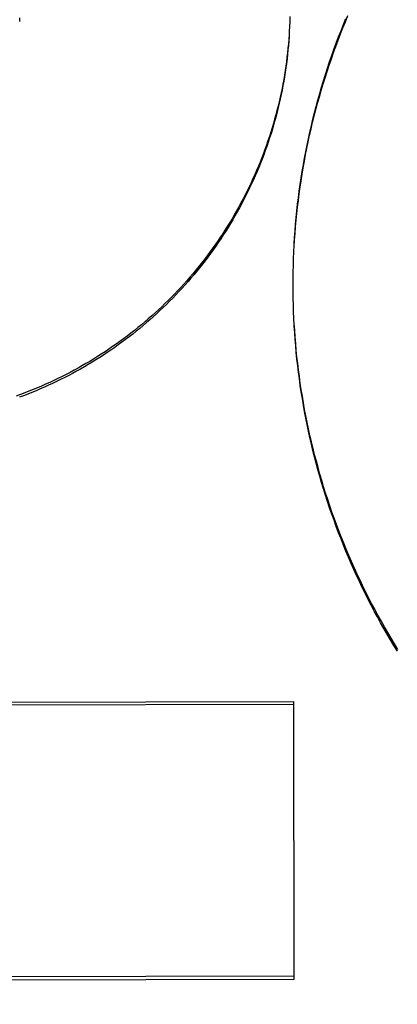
# Model space of a CAD drawing. Header units: inches. Extents: x 0 to 277, y 0 to 179.
# Tile 18 of 94: x 93.783 to 93.8649, y 59.39 to 59.6036. Entities that reach past the tile are written whole.
import ezdxf

# ---------------------------------------------------------------- set-up
doc = ezdxf.new("R2010")
doc.units = ezdxf.units.IN
doc.header["$LTSCALE"] = 15.2091402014
doc.header["$MEASUREMENT"] = 0
doc.linetypes.add('HIDDEN', pattern=[0.2, 0.1, -0.1])
doc.layers.get('0').update_dxf_attribs({"linetype": 'CONTINUOUS'})
doc.layers.add('DEFAULT_2', color=8, linetype='HIDDEN')
doc.layers.add('DIMENSIONS', color=7, linetype='CONTINUOUS')
doc.styles.get("Standard").update_dxf_attribs({"font": 'txt', "width": 0.8})
doc.dimstyles.new('DIMSTYLE_3', dxfattribs={"dimtxt": 1.2687838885, "dimasz": 1.6266460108, "dimexe": 0.09, "dimexo": 0.07, "dimgap": 0.039, "dimtad": 0, "dimtih": 1, "dimtoh": 1, "dimzin": 4, "dimdsep": 46, "dimtxsty": 'Standard', "dimblk": '_FILLED', "dimblk1": '_FILLED', "dimblk2": '_FILLED', "dimcen": 0.09, "dimadec": 0, "dimazin": 0, "dimtfac": 1, "dimtofl": 0, "dimtmove": 0, "dimatfit": 3, "dimldrblk": '_FILLED', "dimfxl": 0, "dimtolj": 1, "dimtzin": 4, "dimarcsym": 0})

# ---------------------------------------------------------------- blocks, each defined once
blk = doc.blocks.new('_FILLED')
at = {"color": 0, "linetype": 'ByBlock'}
blk.add_solid([(0, 0), (-1, 0.2), (-1, -0.2)], dxfattribs=at)
blk = doc.blocks.new('*D13')
at = {"layer": 'DIMENSIONS', "color": 2, "linetype": 'Continuous'}
for p, q in [((91.0932079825, 109.8408984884), (87.8399159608, 109.8408984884)), ((94.7182079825, 109.8408984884), (97.84260381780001, 109.8408984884))]:
    blk.add_line(p, q, dxfattribs=at)
at = {"layer": 'DIMENSIONS', "color": 2, "linetype": 'Continuous', "xscale": 1.6266460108, "yscale": 1.6266460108, "zscale": 1.6266460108}
blk.add_blockref('_FILLED', (91.0932079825, 109.8408984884), dxfattribs=at)
at = {"layer": 'DIMENSIONS', "color": 2, "linetype": 'Continuous', "xscale": 1.6266460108, "yscale": 1.6266460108, "zscale": 1.6266460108, "rotation": 180}
blk.add_blockref('_FILLED', (94.7182079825, 109.8408984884), dxfattribs=at)
at = {"layer": 'DIMENSIONS', "color": 2, "linetype": 'Continuous', "insert": (98.476995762, 110.4752904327), "char_height": 1.2687838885, "width": 4.0601084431, "attachment_point": 1, "line_spacing_factor": 0.9}
blk.add_mtext('3.63', dxfattribs=at)

msp = doc.modelspace()

# ---------------------------------------------------------------- linework, layer by layer
at = {"layer": 'DEFAULT_2', "color": 8, "linetype": 'HIDDEN'}
for p, q in [((93.7829895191, 59.6032227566), (93.7830051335, 59.6040500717)), ((93.8415911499, 59.6042984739), (93.84156685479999, 59.6029006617)), ((93.84152959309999, 59.602337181), (93.84148471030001, 59.6009509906)), ((93.84156575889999, 59.6033176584), (93.84153109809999, 59.6019255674)), ((93.84148265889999, 59.6013571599), (93.8414276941, 59.599976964)), ((93.84240660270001, 59.5515210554), (93.8424709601, 59.553527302)), ((93.84232665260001, 59.5486467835), (93.84236136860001, 59.55064581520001)), ((93.8423597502, 59.5500840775), (93.8424092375, 59.552086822)), ((93.84230730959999, 59.5472092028), (93.842327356, 59.5492044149)), ((93.8423018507, 59.5456686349), (93.842300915, 59.5463209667)), ((93.8423098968, 59.5443334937), (93.8423010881, 59.5461503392)), ((93.8423018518, 59.5456686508), (93.8423072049, 59.5477627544)), ((93.8423318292, 59.5428958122), (93.84230848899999, 59.5448791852)), ((93.8423675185, 59.5414583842), (93.8423299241, 59.5434375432)), ((93.8424169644, 59.5400212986), (93.84236522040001, 59.5419961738)), ((93.8424801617, 59.5385847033), (93.8424143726, 59.5405552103)), ((93.842557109, 59.53714871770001), (93.8424773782, 59.5391147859)), ((93.8426449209, 59.5362360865), (93.84255422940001, 59.5376750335)), ((93.71234443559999, 59.4554660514), (93.8424691, 59.4556720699)), ((93.7123453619, 59.4548810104), (93.8424700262, 59.4550870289)), ((93.8425644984, 59.3954168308), (93.8424691, 59.4556720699)), ((93.84256344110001, 59.3960846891), (93.7124387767, 59.39587867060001)), ((93.712439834, 59.39521081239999), (93.8425644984, 59.3954168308))]:
    msp.add_line(p, q, dxfattribs=at)
for points in [[(93.8424672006, 59.5529574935), (93.84254652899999, 59.5549671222), (93.84263593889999, 59.5564061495), (93.84273917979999, 59.55784425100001), (93.8428562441, 59.55928129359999), (93.8429871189, 59.5607171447), (93.843131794, 59.5621516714), (93.8432902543, 59.5635847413), (93.84346248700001, 59.5650162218), (93.8436484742, 59.5664459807), (93.8438482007, 59.5678738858), (93.8440616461, 59.5692998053), (93.8442887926, 59.5707236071), (93.8445296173, 59.57214516), (93.8447840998, 59.57356433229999), (93.84505221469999, 59.57498099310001), (93.8453339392, 59.5763950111), (93.8456292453, 59.5778062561), (93.8459381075, 59.5792145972), (93.84626049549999, 59.5806199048), (93.84659638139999, 59.5820220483), (93.8469457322, 59.5834208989), (93.8473085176, 59.5848163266), (93.84768470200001, 59.58620820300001), (93.8480742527, 59.587596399), (93.84847713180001, 59.5889807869), (93.8488933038, 59.590361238), (93.8493227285, 59.5917376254), (93.84976536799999, 59.5931098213), (93.85022117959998, 59.5944776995), (93.85069012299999, 59.595841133), (93.851172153, 59.5971999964), (93.8516672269, 59.5985541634), (93.85217529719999, 59.5999035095), (93.85269631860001, 59.6012479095), (93.85323024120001, 59.6025872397), (93.8537770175, 59.6039213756)], [(93.842541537, 59.5543931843), (93.8426296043, 59.5558280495), (93.84273139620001, 59.55726198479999), (93.8428469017, 59.5586948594), (93.8429761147, 59.5601265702), (93.84311901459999, 59.5615569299), (93.8432755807, 59.5629857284), (93.84344580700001, 59.56441293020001), (93.84362969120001, 59.5658385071), (93.84382720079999, 59.5672622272), (93.8440383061, 59.5686838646), (93.8442629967, 59.5701033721), (93.8445012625, 59.5715206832), (93.8447530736, 59.5729356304), (93.84501840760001, 59.5743480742), (93.8452972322, 59.5757578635), (93.8455895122, 59.577164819), (93.845895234, 59.5785688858), (93.84621439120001, 59.5799700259), (93.8465469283, 59.5813680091), (93.8468927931, 59.58276261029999), (93.8472519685, 59.5841537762), (93.8476244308, 59.58554141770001), (93.8480101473, 59.5869254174), (93.84840909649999, 59.5883056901), (93.84882122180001, 59.5896820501), (93.84924646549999, 59.5910543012), (93.84968480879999, 59.59242239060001), (93.85013623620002, 59.5937862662), (93.85060068, 59.5951457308), (93.8510780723, 59.5965005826), (93.8515683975, 59.59785078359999), (93.8520716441, 59.5991962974), (93.8525877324, 59.6005369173), (93.8531165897, 59.601872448), (93.8536581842, 59.6032028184), (93.854212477, 59.6045279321)], [(93.84142496, 59.6003777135), (93.84135650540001, 59.5993989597), (93.84127730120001, 59.5984210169), (93.8411873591, 59.5974440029), (93.8410866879, 59.5964680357), (93.8409753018, 59.5954932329), (93.84085321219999, 59.5945197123), (93.84072043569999, 59.5935475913), (93.8405769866, 59.5925769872), (93.84042288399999, 59.591608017), (93.84025814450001, 59.5906407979), (93.8400827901, 59.5896754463), (93.83989683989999, 59.5887120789), (93.8397003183, 59.5877508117), (93.83949324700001, 59.586791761), (93.83927565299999, 59.5858350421), (93.8390475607, 59.584880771), (93.8388089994, 59.58392906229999), (93.838559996, 59.5829800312), (93.8383005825, 59.5820337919), (93.8380307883, 59.581090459), (93.83775064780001, 59.5801501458), (93.837460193, 59.5792129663), (93.8371594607, 59.578279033), (93.83684848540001, 59.5773484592), (93.8365273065, 59.5764213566), (93.8361959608, 59.57549783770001), (93.8358544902, 59.5745780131), (93.83550293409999, 59.5736619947), (93.8351413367, 59.5727498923), (93.8347697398, 59.5718418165), (93.8343881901, 59.5709378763), (93.8339967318, 59.5700381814), (93.8335954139, 59.5691428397), (93.8331842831, 59.5682519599), (93.8327633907, 59.5673656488), (93.8323327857, 59.5664840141), (93.831892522, 59.5656071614), (93.8314426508, 59.5647351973), (93.8309832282, 59.5638682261), (93.8305143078, 59.5630063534), (93.83003594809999, 59.5621496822), (93.8295482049, 59.56129831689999), (93.8290511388, 59.5604523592), (93.8285448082, 59.5596119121), (93.8280292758, 59.55877707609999), (93.82750460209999, 59.5579479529), (93.82697085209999, 59.5571246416), (93.82642808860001, 59.5563072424), (93.8258763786, 59.555495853), (93.8253157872, 59.5546905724), (93.8247463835, 59.5538914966), (93.8241682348, 59.55309872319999), (93.8235814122, 59.5523123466), (93.8229859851, 59.551532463), (93.8223820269, 59.55075916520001), (93.8217696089, 59.5499925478), (93.82114880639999, 59.5492327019), (93.820519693, 59.54847972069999), (93.819882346, 59.54773369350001), (93.8192368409, 59.5469947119), (93.8185832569, 59.5462628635), (93.8179216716, 59.545538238), (93.817252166, 59.5448209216), (93.8165748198, 59.5441110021), (93.8158897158, 59.5434085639), (93.8151969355, 59.542713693), (93.8144965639, 59.54202647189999), (93.8137886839, 59.5413469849), (93.8130733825, 59.5406753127), (93.81235074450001, 59.5400115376), (93.8116208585, 59.5393557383), (93.81088381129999, 59.5387079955), (93.810139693, 59.5380683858), (93.8093885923, 59.5374369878), (93.8086306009, 59.5368138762), (93.8078658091, 59.5361991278), (93.8070943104, 59.5355928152), (93.8063161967, 59.5349950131), (93.80553156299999, 59.5344057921), (93.8047405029, 59.5338252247), (93.80394311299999, 59.5332533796), (93.8031394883, 59.5326903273), (93.8023297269, 59.5321361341), (93.80151392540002, 59.5315908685), (93.8006921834, 59.5310545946), (93.79986459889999, 59.5305273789), (93.79903127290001, 59.5300092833), (93.7981923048, 59.5295003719), (93.7973477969, 59.5290007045), (93.79649785, 59.5285103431), (93.7956425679, 59.5280293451), (93.7947820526, 59.5275577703), (93.79391640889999, 59.5270956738), (93.7930457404, 59.5266431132), (93.79217015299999, 59.5262001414), (93.7912897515, 59.5257668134), (93.79040464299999, 59.5253431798), (93.7895149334, 59.5249292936), (93.78862073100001, 59.5245252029), (93.7877221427, 59.5241309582), (93.78681927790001, 59.5237466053), (93.78591224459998, 59.5233721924), (93.7850011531, 59.5230077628), (93.78408611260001, 59.5226533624), (93.78316723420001, 59.522309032), (93.78224462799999, 59.5219748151)], [(93.8414276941, 59.599976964), (93.8413600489, 59.5990035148), (93.8412817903, 59.5980308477), (93.84119293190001, 59.5970591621), (93.8410934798, 59.5960885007), (93.8409834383, 59.5951189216), (93.8408628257, 59.59415057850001), (93.840731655, 59.5931836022), (93.84058994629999, 59.5922181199), (93.8404377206, 59.59125428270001), (93.8402749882, 59.59029215), (93.84010175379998, 59.58933176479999), (93.8399180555, 59.5883733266), (93.839723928, 59.58741702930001), (93.8395193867, 59.58646293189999), (93.8393044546, 59.5855111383), (93.8390791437, 59.5845617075), (93.83884346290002, 59.5836146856), (93.8385974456, 59.5826702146), (93.8383411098, 59.5817283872), (93.8380745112, 59.5807893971), (93.83779769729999, 59.5798534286), (93.83751071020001, 59.5789206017), (93.83721360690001, 59.57799109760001), (93.8369063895, 59.5770649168), (93.83658905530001, 59.57614205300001), (93.83626167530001, 59.5752227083), (93.8359243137, 59.57430706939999), (93.83557698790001, 59.57339517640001), (93.83521971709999, 59.5724870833), (93.8348525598, 59.5715829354), (93.8344755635, 59.57068285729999), (93.8340887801, 59.5697869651), (93.8336922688, 59.5688953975), (93.8332860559, 59.5680082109), (93.83287015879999, 59.5671254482), (93.8324446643, 59.566247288), (93.8320096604, 59.5653739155), (93.8315651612, 59.5645053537), (93.83111118, 59.5636416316), (93.830647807, 59.5627829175), (93.8301751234, 59.5619293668), (93.82969317, 59.56108104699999), (93.82920199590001, 59.5602380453), (93.8287016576, 59.5594004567), (93.8281921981, 59.5585683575), (93.82767370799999, 59.5577418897), (93.8271462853, 59.5569212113), (93.82660995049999, 59.5561063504), (93.8260647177, 59.5552973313), (93.82551070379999, 59.5544943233), (93.8249480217, 59.5536974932), (93.8243766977, 59.552906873), (93.8237967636, 59.5521225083), (93.8232083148, 59.5513445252), (93.82261143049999, 59.5505730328), (93.82200619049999, 59.549808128), (93.82139268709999, 59.5490499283), (93.82077096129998, 59.5482984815), (93.8201410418, 59.5475538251), (93.8195030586, 59.5468161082), (93.81885714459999, 59.5460854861), (93.8182033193, 59.5453619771), (93.81754160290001, 59.5446456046), (93.8168721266, 59.543936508), (93.8161950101, 59.5432348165), (93.81551030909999, 59.5425405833), (93.81481809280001, 59.54185387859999), (93.8141184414, 59.5411747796), (93.8134114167, 59.5405033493), (93.8126971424, 59.53983970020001), (93.81197575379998, 59.5391839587), (93.81124727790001, 59.53853614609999), (93.81051173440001, 59.5378962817), (93.8097692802, 59.5372644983), (93.8090200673, 59.5366409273), (93.80826412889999, 59.536025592), (93.80750150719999, 59.5354185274), (93.8067323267, 59.53481983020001), (93.8059566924, 59.5342295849), (93.8051747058, 59.5336478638), (93.8043864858, 59.5330747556), (93.80359208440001, 59.53251029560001), (93.8027915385, 59.5319545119), (93.8019850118, 59.5314075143), (93.8011726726, 59.5308694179), (93.8003545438, 59.5303402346), (93.79953065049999, 59.5298199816), (93.798701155, 59.5293087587), (93.79786620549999, 59.5288066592), (93.7970258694, 59.5283137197), (93.7961802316, 59.52782999), (93.7953293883, 59.527355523), (93.79447341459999, 59.526890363), (93.79361245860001, 59.5264345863), (93.79274668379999, 59.5259882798), (93.7918761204, 59.5255514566), (93.791000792, 59.5251241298), (93.79012088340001, 59.5247063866), (93.7892365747, 59.5242983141), (93.78834790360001, 59.52389992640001), (93.7874549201, 59.5235112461), (93.7865577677, 59.5231323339), (93.7856565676, 59.5227632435), (93.78475143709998, 59.5224040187), (93.7838425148, 59.5220547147), (93.78292985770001, 59.5217153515)], [(93.8427522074, 59.53427930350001), (93.84264779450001, 59.5357135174), (93.842557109, 59.53714871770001)], [(93.8650558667, 59.4669726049), (93.8642981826, 59.4681993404), (93.8635523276, 59.4694333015), (93.8628183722, 59.4706743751), (93.8620963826, 59.4719224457), (93.86138642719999, 59.4731773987), (93.86068857, 59.4744391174), (93.86000287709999, 59.4757074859), (93.8593294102, 59.4769823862), (93.8586682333, 59.4782637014), (93.85801940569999, 59.4795513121), (93.8573829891, 59.48084510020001), (93.8567590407, 59.4821449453), (93.8561476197, 59.4834507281), (93.85554878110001, 59.4847623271), (93.85496258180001, 59.4860796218), (93.8543890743, 59.4874024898), (93.8538283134, 59.4887308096), (93.8532803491, 59.4900644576), (93.8527452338, 59.49140331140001), (93.85222301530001, 59.4927472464), (93.8517137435, 59.4940961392), (93.85121746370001, 59.49544986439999), (93.8507342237, 59.4968082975), (93.85026406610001, 59.4981713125), (93.8498070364, 59.4995387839), (93.849363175, 59.5009105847), (93.84893252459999, 59.50228658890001), (93.8485151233, 59.5036666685), (93.8481110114, 59.5050506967), (93.84772022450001, 59.5064385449), (93.84734280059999, 59.5078300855), (93.8469787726, 59.5092251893), (93.84662817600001, 59.5106237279), (93.8462910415, 59.5120255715), (93.84596740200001, 59.5134305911), (93.8456572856, 59.5148386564), (93.84536072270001, 59.5162496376), (93.84507773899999, 59.517663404), (93.8448083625, 59.5190798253), (93.8445526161, 59.52049877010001), (93.84431052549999, 59.5219201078), (93.844082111, 59.5233437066), (93.8438673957, 59.52476943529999), (93.8436663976, 59.52619716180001), (93.843479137, 59.5276267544), (93.84330562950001, 59.5290580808), (93.843145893, 59.5304910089), (93.8429999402, 59.53192540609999), (93.8428677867, 59.53336113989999), (93.8427494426, 59.5347980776), (93.8426449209, 59.5362360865)], [(93.86494166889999, 59.4665868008), (93.8641883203, 59.46781196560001), (93.8634467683, 59.46904423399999), (93.8627170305, 59.4702835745), (93.861999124, 59.4715299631), (93.86129316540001, 59.4727831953), (93.86059926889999, 59.4740430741), (93.8599174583, 59.4753095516), (93.8592477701, 59.4765825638), (93.8585902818, 59.4778619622), (93.85794505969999, 59.479147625), (93.85731217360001, 59.4804394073), (93.8566917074, 59.4817371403), (93.8560836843, 59.4830407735), (93.85548812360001, 59.4843502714), (93.85490512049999, 59.48566541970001), (93.8543347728, 59.48698600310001), (93.85377709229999, 59.4883119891), (93.8532320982, 59.48964333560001), (93.85269986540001, 59.4909798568), (93.8521804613, 59.4923213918), (93.8516739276, 59.4936678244), (93.8511803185, 59.4950190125), (93.85069966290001, 59.4963748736), (93.85023198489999, 59.4977353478), (93.8497773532, 59.4991002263), (93.8493358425, 59.5004692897), (93.84890745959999, 59.50184251), (93.84849221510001, 59.5032198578), (93.84809017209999, 59.5046011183), (93.8477013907, 59.50598609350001), (93.84732589, 59.5073747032), (93.846963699, 59.5087668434), (93.84661484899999, 59.51016238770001), (93.8462793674, 59.51156123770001), (93.84595729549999, 59.5129632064), (93.8456486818, 59.514368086), (93.8453535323, 59.51577584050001), (93.8450718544, 59.5171864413), (93.84480369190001, 59.5185996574), (93.844549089, 59.520015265), (93.8443080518, 59.5214332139), (93.8440805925, 59.52285343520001), (93.84386673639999, 59.5242757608), (93.84366650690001, 59.5257000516), (93.84347992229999, 59.5271261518), (93.8433070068, 59.528553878), (93.8431477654, 59.52998317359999), (93.8430022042, 59.53141399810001), (93.84287034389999, 59.5328461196), (93.8427522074, 59.53427930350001)]]:
    msp.add_lwpolyline(points, dxfattribs=at)

# ---------------------------------------------------------------- dimensions: what is measured, and where the dimension line sits
at = {"layer": 'DIMENSIONS', "color": 2, "linetype": 'Continuous'}
dim = msp.add_linear_dim(base=(91.0932079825, 109.8408984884), p1=(94.7182079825, 120.0444787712), p2=(91.0932079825, 58.7934787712), angle=180, dimstyle='DIMSTYLE_3', dxfattribs=at)
dim.commit()
dim.dimension.update_dxf_attribs({"geometry": '*D13', "text_midpoint": (100.5070499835, 109.8408984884), "dimtype": 160})

doc.saveas('drawing.dxf')
